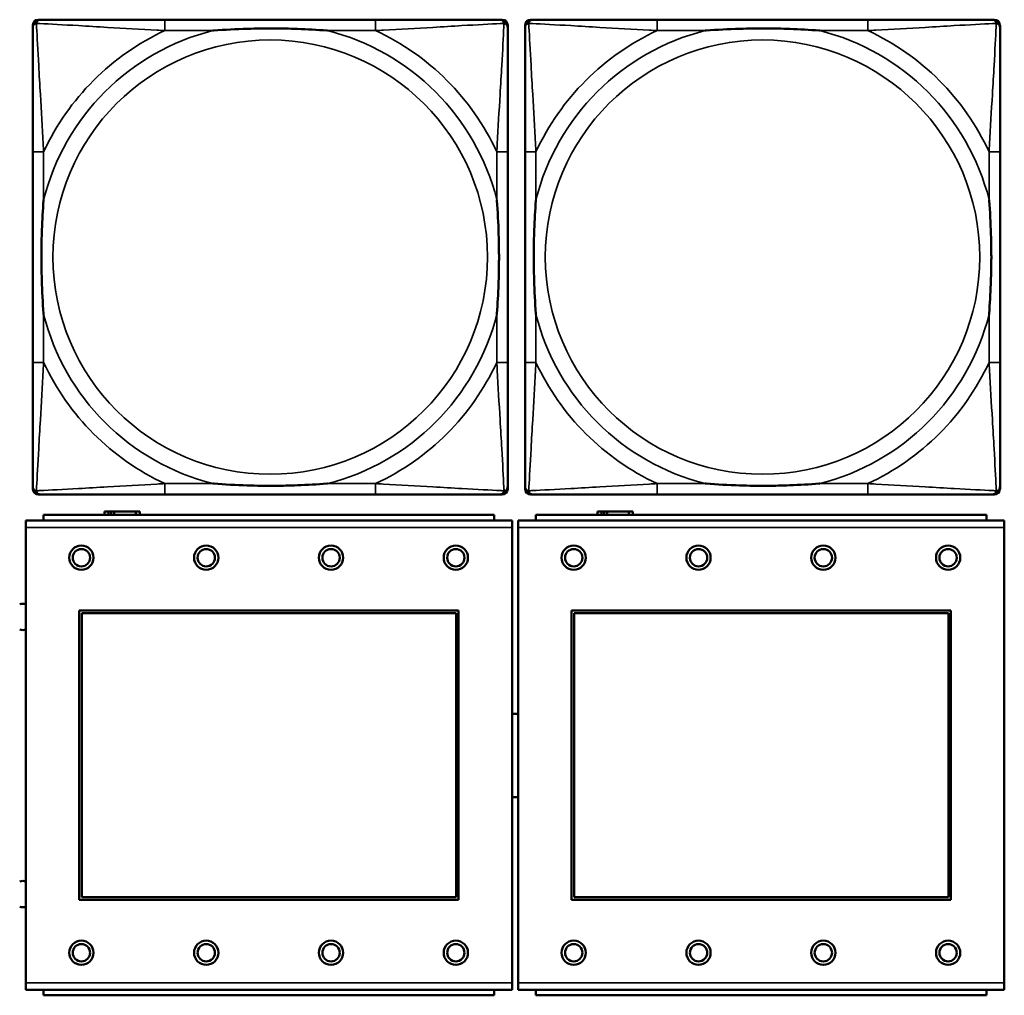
# Model space of a CAD drawing. Header units: inches. Extents: x 1.9 to 64.4, y 1.6 to 69.2.
# Tile 83 of 256: x 26.7 to 28.1, y 51.6 to 53. Entities that reach past the tile are written whole.
import ezdxf

# ---------------------------------------------------------------- set-up
doc = ezdxf.new("R2010")
doc.units = ezdxf.units.IN
doc.header["$MEASUREMENT"] = 0
doc.layers.add('Visible (ANSI)', color=7, linetype='Continuous', lineweight=50)
doc.layers.add('Visible Narrow (ANSI)', color=7, linetype='Continuous', lineweight=35)

msp = doc.modelspace()

# ---------------------------------------------------------------- linework, layer by layer
at = {"layer": 'Visible (ANSI)'}
for p, q in [((26.7151, 53.026), (26.719, 53.026)), ((27.2017, 53.026), (26.8977, 53.026)), ((27.3804, 53.026), (27.3843, 53.026)), ((27.4251, 53.026), (27.429, 53.026)), ((27.9117, 53.026), (27.6077, 53.026)), ((28.0904, 53.026), (28.0943, 53.026)), ((26.7072, 52.3489), (26.7072, 53.0181)), ((27.3922, 53.0181), (27.3922, 53.0142)), ((27.4172, 52.3489), (27.4172, 53.0181)), ((28.1022, 53.0181), (28.1022, 53.0142)), ((26.7072, 52.8355), (26.7072, 52.5315)), ((27.3922, 52.5315), (27.3922, 52.8355)), ((27.4172, 52.8355), (27.4172, 52.5315)), ((28.1022, 52.5315), (28.1022, 52.8355)), ((27.3922, 52.3528), (27.3922, 52.3489)), ((28.1022, 52.3528), (28.1022, 52.3489)), ((27.3843, 52.341), (26.7151, 52.341)), ((26.8977, 52.341), (27.2017, 52.341)), ((28.0943, 52.341), (27.4251, 52.341)), ((27.6077, 52.341), (27.9117, 52.341)), ((26.8164, 52.3166), (26.8106, 52.3166)), ((26.8106, 52.3166), (26.8106, 52.3114)), ((26.8164, 52.3166), (26.8204, 52.3166)), ((26.8164, 52.3114), (26.8164, 52.3166)), ((26.8204, 52.3114), (26.8204, 52.3166)), ((26.8204, 52.3166), (26.8245, 52.3166)), ((26.8245, 52.3166), (26.8245, 52.3114)), ((26.8245, 52.3166), (26.8557, 52.3166)), ((26.8557, 52.3166), (26.8557, 52.3114)), ((26.8616, 52.3166), (26.8557, 52.3166)), ((26.8616, 52.3114), (26.8616, 52.3166)), ((27.5274, 52.3166), (27.5216, 52.3166)), ((27.5216, 52.3166), (27.5216, 52.3114)), ((27.5274, 52.3166), (27.5314, 52.3166)), ((27.5274, 52.3114), (27.5274, 52.3166)), ((27.5314, 52.3114), (27.5314, 52.3166)), ((27.5314, 52.3166), (27.5355, 52.3166)), ((27.5355, 52.3166), (27.5355, 52.3114)), ((27.5355, 52.3166), (27.5667, 52.3166)), ((27.5667, 52.3166), (27.5667, 52.3114)), ((27.5726, 52.3166), (27.5667, 52.3166)), ((27.5726, 52.3114), (27.5726, 52.3166)), ((27.3984, 52.3034), (26.6974, 52.3034)), ((26.6974, 52.2934), (26.6974, 52.3034)), ((27.3729, 52.3114), (26.7229, 52.3114)), ((26.7229, 52.3034), (26.7229, 52.3114)), ((27.3729, 52.3114), (27.3729, 52.3034)), ((27.3984, 52.3034), (27.3984, 52.2934)), ((28.1084, 52.3034), (27.4074, 52.3034)), ((27.4074, 52.2934), (27.4074, 52.3034)), ((28.0829, 52.3114), (27.4329, 52.3114)), ((27.4329, 52.3034), (27.4329, 52.3114)), ((28.0829, 52.3114), (28.0829, 52.3034)), ((28.1084, 52.3034), (28.1084, 52.2934)), ((26.6974, 52.2934), (26.6974, 51.6364)), ((27.3984, 51.6364), (27.3984, 52.2934)), ((27.4074, 52.2934), (27.4074, 51.6364)), ((28.1084, 51.6364), (28.1084, 52.2934)), ((26.7744, 51.7564), (26.7744, 52.1734)), ((26.7744, 52.1734), (27.3214, 52.1734)), ((27.3214, 52.1734), (27.3214, 51.7564)), ((27.4844, 51.7564), (27.4844, 52.1734)), ((27.4844, 52.1734), (28.0314, 52.1734)), ((28.0314, 52.1734), (28.0314, 51.7564)), ((26.778, 52.1698), (27.3178, 52.1698)), ((26.778, 51.76), (26.778, 52.1698)), ((27.3178, 52.1698), (27.3178, 51.76)), ((27.488, 52.1698), (28.0278, 52.1698)), ((27.488, 51.76), (27.488, 52.1698)), ((28.0278, 52.1698), (28.0278, 51.76)), ((27.3178, 51.76), (26.778, 51.76)), ((28.0278, 51.76), (27.488, 51.76)), ((27.3214, 51.7564), (26.7744, 51.7564)), ((28.0314, 51.7564), (27.4844, 51.7564)), ((26.6974, 51.6264), (26.6974, 51.6364)), ((27.3984, 51.6364), (27.3984, 51.6264)), ((27.4074, 51.6264), (27.4074, 51.6364)), ((28.1084, 51.6364), (28.1084, 51.6264)), ((26.6974, 51.6264), (27.3984, 51.6264)), ((26.7229, 51.6264), (26.7229, 51.6184)), ((27.3729, 51.6184), (26.7229, 51.6184)), ((27.3729, 51.6184), (27.3729, 51.6264)), ((27.4074, 51.6264), (28.1084, 51.6264)), ((27.4329, 51.6264), (27.4329, 51.6184)), ((28.0829, 51.6184), (27.4329, 51.6184)), ((28.0829, 51.6184), (28.0829, 51.6264))]:
    msp.add_line(p, q, dxfattribs=at)
for centre, radius in [((26.7774, 52.2498), 0.0175), ((26.7774, 52.2498), 0.0125), ((26.9574, 52.2498), 0.0175), ((26.9574, 52.2498), 0.0125), ((27.1374, 52.2498), 0.0175), ((27.1374, 52.2498), 0.0125), ((27.3174, 52.2498), 0.0175), ((27.3174, 52.2498), 0.0125), ((27.4874, 52.2498), 0.0175), ((27.4874, 52.2498), 0.0125), ((27.6674, 52.2498), 0.0175), ((27.6674, 52.2498), 0.0125), ((27.8474, 52.2498), 0.0175), ((27.8474, 52.2498), 0.0125), ((28.0274, 52.2498), 0.0175), ((28.0274, 52.2498), 0.0125), ((26.7774, 51.6798), 0.0175), ((26.7774, 51.6798), 0.0125), ((26.9574, 51.6798), 0.0175), ((26.9574, 51.6798), 0.0125), ((27.1374, 51.6798), 0.0175), ((27.1374, 51.6798), 0.0125), ((27.3174, 51.6798), 0.0175), ((27.3174, 51.6798), 0.0125), ((27.4874, 51.6798), 0.0175), ((27.4874, 51.6798), 0.0125), ((27.6674, 51.6798), 0.0175), ((27.6674, 51.6798), 0.0125), ((27.8474, 51.6798), 0.0175), ((27.8474, 51.6798), 0.0125), ((28.0274, 51.6798), 0.0175), ((28.0274, 51.6798), 0.0125)]:
    msp.add_circle(centre, radius, dxfattribs=at)
for centre, radius, start, end in [((26.7151, 53.0181), 0.00787, 90, 180), ((26.719, 53.0142), 0.0118, 90, 180), ((27.3804, 53.0142), 0.0118, 0, 90), ((27.3843, 53.0181), 0.00787, 0, 90), ((27.4251, 53.0181), 0.00787, 90, 180), ((27.429, 53.0142), 0.0118, 90, 180), ((28.0904, 53.0142), 0.0118, 0, 90), ((28.0943, 53.0181), 0.00787, 0, 90), ((26.719, 52.3528), 0.0118, 180, 270), ((26.7151, 52.3489), 0.00787, 180, 270), ((27.3804, 52.3528), 0.0118, 270, 360), ((27.3843, 52.3489), 0.00787, 270, 0), ((27.429, 52.3528), 0.0118, 180, 270), ((27.4251, 52.3489), 0.00787, 180, 270), ((28.0904, 52.3528), 0.0118, 270, 360), ((28.0943, 52.3489), 0.00787, 270, 0), ((26.6932, 52.1644), 0.019, 77.2601, 104.6645), ((26.6932, 52.1644), 0.019, 255.3355, 282.7399), ((27.4031, 51.9644), 0.06, 85.9286, 94.5311), ((27.4031, 51.9644), 0.06, 265.4689, 274.0714), ((26.6932, 51.7644), 0.019, 77.2601, 104.6645), ((26.6932, 51.7644), 0.019, 255.3355, 282.7399)]:
    msp.add_arc(centre, radius, start, end, dxfattribs=at)
for points, knots in [([(26.8977, 53.026), (26.8942, 53.026), (26.8906, 53.026), (26.887, 53.026), (26.8538, 53.026), (26.8201, 53.026), (26.7892, 53.026), (26.7623, 53.026), (26.7367, 53.026), (26.7233, 53.026), (26.7217, 53.026), (26.7202, 53.026), (26.719, 53.026)], [0, 0, 0, 0, 0.0272471, 0.0272471, 0.0272471, 0.2790553, 0.2790553, 0.2790553, 0.4988354, 0.4988354, 0.4988354, 0.5252205, 0.5252205, 0.5252205, 0.5252205]), ([(27.3804, 53.026), (27.3655, 53.026), (27.3239, 53.026), (27.2833, 53.026), (27.2567, 53.026), (27.2289, 53.026), (27.2017, 53.026)], [-0.5252205, -0.5252205, -0.5252205, -0.5252205, -0.20743, -0.20743, -0.20743, 0, 0, 0, 0]), ([(27.6077, 53.026), (27.6042, 53.026), (27.6006, 53.026), (27.597, 53.026), (27.5638, 53.026), (27.5301, 53.026), (27.4992, 53.026), (27.4723, 53.026), (27.4467, 53.026), (27.4333, 53.026), (27.4317, 53.026), (27.4302, 53.026), (27.429, 53.026)], [0, 0, 0, 0, 0.0272471, 0.0272471, 0.0272471, 0.2790553, 0.2790553, 0.2790553, 0.4988354, 0.4988354, 0.4988354, 0.5252205, 0.5252205, 0.5252205, 0.5252205]), ([(28.0904, 53.026), (28.0755, 53.026), (28.0339, 53.026), (27.9933, 53.026), (27.9667, 53.026), (27.9389, 53.026), (27.9117, 53.026)], [-0.5252205, -0.5252205, -0.5252205, -0.5252205, -0.20743, -0.20743, -0.20743, 0, 0, 0, 0]), ([(26.7072, 53.0142), (26.7072, 52.9993), (26.7072, 52.9577), (26.7072, 52.9171), (26.7072, 52.8905), (26.7072, 52.8627), (26.7072, 52.8355)], [-0.5252205, -0.5252205, -0.5252205, -0.5252205, -0.20743, -0.20743, -0.20743, 0, 0, 0, 0]), ([(26.967, 53.0103), (26.9674, 53.0103), (26.9678, 53.0103), (26.9843, 53.0116), (27.0004, 53.0124), (27.0234, 53.0131), (27.0301, 53.0133), (27.0392, 53.0134), (27.0417, 53.0134), (27.0458, 53.0134), (27.0474, 53.0134), (27.0505, 53.0134), (27.052, 53.0134), (27.0556, 53.0134), (27.0577, 53.0134), (27.0638, 53.0134), (27.068, 53.0133), (27.0777, 53.0131), (27.0833, 53.0129), (27.1031, 53.0122), (27.1171, 53.0114), (27.1316, 53.0103), (27.132, 53.0103), (27.1325, 53.0103)], [-0.416114, -0.416114, -0.416114, -0.416114, -0.4127691, -0.4127691, -0.2896446, -0.2896446, -0.2388934, -0.2388934, -0.2201881, -0.2201881, -0.2080204, -0.2080204, -0.196499, -0.196499, -0.1809939, -0.1809939, -0.149741, -0.149741, -0.1073162, -0.1073162, 0, 0, 0.0033356, 0.0033356, 0.0033356, 0.0033356]), ([(27.3922, 52.8355), (27.3922, 52.839), (27.3922, 52.8426), (27.3922, 52.8462), (27.3922, 52.8794), (27.3922, 52.9131), (27.3922, 52.944), (27.3922, 52.9709), (27.3922, 52.9965), (27.3922, 53.0099), (27.3922, 53.0115), (27.3922, 53.013), (27.3922, 53.0142)], [0, 0, 0, 0, 0.0272471, 0.0272471, 0.0272471, 0.2790553, 0.2790553, 0.2790553, 0.4988354, 0.4988354, 0.4988354, 0.5252205, 0.5252205, 0.5252205, 0.5252205]), ([(27.4172, 53.0142), (27.4172, 52.9993), (27.4172, 52.9577), (27.4172, 52.9171), (27.4172, 52.8905), (27.4172, 52.8627), (27.4172, 52.8355)], [-0.5252205, -0.5252205, -0.5252205, -0.5252205, -0.20743, -0.20743, -0.20743, 0, 0, 0, 0]), ([(27.677, 53.0103), (27.6774, 53.0103), (27.6778, 53.0103), (27.6943, 53.0116), (27.7104, 53.0124), (27.7334, 53.0131), (27.7401, 53.0133), (27.7492, 53.0134), (27.7517, 53.0134), (27.7558, 53.0134), (27.7574, 53.0134), (27.7605, 53.0134), (27.762, 53.0134), (27.7656, 53.0134), (27.7677, 53.0134), (27.7738, 53.0134), (27.778, 53.0133), (27.7877, 53.0131), (27.7933, 53.0129), (27.8131, 53.0122), (27.8271, 53.0114), (27.8416, 53.0103), (27.842, 53.0103), (27.8425, 53.0103)], [-0.416114, -0.416114, -0.416114, -0.416114, -0.4127691, -0.4127691, -0.2896446, -0.2896446, -0.2388934, -0.2388934, -0.2201881, -0.2201881, -0.2080204, -0.2080204, -0.196499, -0.196499, -0.1809939, -0.1809939, -0.149741, -0.149741, -0.1073162, -0.1073162, 0, 0, 0.0033356, 0.0033356, 0.0033356, 0.0033356]), ([(28.1022, 52.8355), (28.1022, 52.839), (28.1022, 52.8426), (28.1022, 52.8462), (28.1022, 52.8794), (28.1022, 52.9131), (28.1022, 52.944), (28.1022, 52.9709), (28.1022, 52.9965), (28.1022, 53.0099), (28.1022, 53.0115), (28.1022, 53.013), (28.1022, 53.0142)], [0, 0, 0, 0, 0.0272471, 0.0272471, 0.0272471, 0.2790553, 0.2790553, 0.2790553, 0.4988354, 0.4988354, 0.4988354, 0.5252205, 0.5252205, 0.5252205, 0.5252205]), ([(26.7229, 52.6008), (26.7229, 52.6012), (26.7229, 52.6016), (26.7216, 52.6181), (26.7208, 52.6342), (26.7201, 52.6571), (26.7199, 52.6638), (26.7198, 52.673), (26.7198, 52.6755), (26.7198, 52.6796), (26.7198, 52.6812), (26.7198, 52.6843), (26.7198, 52.6858), (26.7198, 52.6894), (26.7198, 52.6915), (26.7198, 52.6976), (26.7199, 52.7018), (26.7201, 52.7115), (26.7203, 52.7171), (26.721, 52.7369), (26.7218, 52.7509), (26.7229, 52.7654), (26.7229, 52.7658), (26.7229, 52.7662)], [-0.416114, -0.416114, -0.416114, -0.416114, -0.4127691, -0.4127691, -0.2896446, -0.2896446, -0.2388934, -0.2388934, -0.2201881, -0.2201881, -0.2080204, -0.2080204, -0.196499, -0.196499, -0.1809939, -0.1809939, -0.149741, -0.149741, -0.1073162, -0.1073162, 0, 0, 0.0033356, 0.0033356, 0.0033356, 0.0033356]), ([(27.3765, 52.7662), (27.3765, 52.7658), (27.3765, 52.7654), (27.3778, 52.7489), (27.3786, 52.7328), (27.3794, 52.7099), (27.3795, 52.7032), (27.3796, 52.694), (27.3796, 52.6915), (27.3796, 52.6874), (27.3797, 52.6858), (27.3797, 52.6827), (27.3797, 52.6812), (27.3796, 52.6776), (27.3796, 52.6756), (27.3796, 52.6694), (27.3795, 52.6652), (27.3793, 52.6555), (27.3791, 52.6499), (27.3784, 52.6302), (27.3776, 52.6161), (27.3765, 52.6016), (27.3765, 52.6012), (27.3765, 52.6008)], [-0.416114, -0.416114, -0.416114, -0.416114, -0.4127691, -0.4127691, -0.2896446, -0.2896446, -0.2388934, -0.2388934, -0.2201881, -0.2201881, -0.2080204, -0.2080204, -0.196499, -0.196499, -0.1809939, -0.1809939, -0.149741, -0.149741, -0.1073162, -0.1073162, 0, 0, 0.0033356, 0.0033356, 0.0033356, 0.0033356]), ([(27.4329, 52.6008), (27.4329, 52.6012), (27.4329, 52.6016), (27.4316, 52.6181), (27.4308, 52.6342), (27.4301, 52.6571), (27.4299, 52.6638), (27.4298, 52.673), (27.4298, 52.6755), (27.4298, 52.6796), (27.4298, 52.6812), (27.4298, 52.6843), (27.4298, 52.6858), (27.4298, 52.6894), (27.4298, 52.6915), (27.4298, 52.6976), (27.4299, 52.7018), (27.4301, 52.7115), (27.4303, 52.7171), (27.431, 52.7369), (27.4318, 52.7509), (27.4329, 52.7654), (27.4329, 52.7658), (27.4329, 52.7662)], [-0.416114, -0.416114, -0.416114, -0.416114, -0.4127691, -0.4127691, -0.2896446, -0.2896446, -0.2388934, -0.2388934, -0.2201881, -0.2201881, -0.2080204, -0.2080204, -0.196499, -0.196499, -0.1809939, -0.1809939, -0.149741, -0.149741, -0.1073162, -0.1073162, 0, 0, 0.0033356, 0.0033356, 0.0033356, 0.0033356]), ([(28.0865, 52.7662), (28.0865, 52.7658), (28.0865, 52.7654), (28.0878, 52.7489), (28.0886, 52.7328), (28.0894, 52.7099), (28.0895, 52.7032), (28.0896, 52.694), (28.0896, 52.6915), (28.0896, 52.6874), (28.0897, 52.6858), (28.0897, 52.6827), (28.0897, 52.6812), (28.0896, 52.6776), (28.0896, 52.6756), (28.0896, 52.6694), (28.0895, 52.6652), (28.0893, 52.6555), (28.0891, 52.6499), (28.0884, 52.6302), (28.0876, 52.6161), (28.0865, 52.6016), (28.0865, 52.6012), (28.0865, 52.6008)], [-0.416114, -0.416114, -0.416114, -0.416114, -0.4127691, -0.4127691, -0.2896446, -0.2896446, -0.2388934, -0.2388934, -0.2201881, -0.2201881, -0.2080204, -0.2080204, -0.196499, -0.196499, -0.1809939, -0.1809939, -0.149741, -0.149741, -0.1073162, -0.1073162, 0, 0, 0.0033356, 0.0033356, 0.0033356, 0.0033356]), ([(26.7072, 52.5315), (26.7072, 52.5043), (26.7072, 52.4765), (26.7072, 52.4499), (26.7072, 52.4093), (26.7072, 52.3677), (26.7072, 52.3528)], [3.9382945, 3.9382945, 3.9382945, 3.9382945, 4.1457245, 4.1457245, 4.1457245, 4.463515, 4.463515, 4.463515, 4.463515]), ([(27.3922, 52.3528), (27.3922, 52.3677), (27.3922, 52.4093), (27.3922, 52.4499), (27.3922, 52.4765), (27.3922, 52.5043), (27.3922, 52.5315)], [-0.5252205, -0.5252205, -0.5252205, -0.5252205, -0.20743, -0.20743, -0.20743, 0, 0, 0, 0]), ([(27.4172, 52.5315), (27.4172, 52.5043), (27.4172, 52.4765), (27.4172, 52.4499), (27.4172, 52.4093), (27.4172, 52.3677), (27.4172, 52.3528)], [3.9382945, 3.9382945, 3.9382945, 3.9382945, 4.1457245, 4.1457245, 4.1457245, 4.463515, 4.463515, 4.463515, 4.463515]), ([(28.1022, 52.3528), (28.1022, 52.3677), (28.1022, 52.4093), (28.1022, 52.4499), (28.1022, 52.4765), (28.1022, 52.5043), (28.1022, 52.5315)], [-0.5252205, -0.5252205, -0.5252205, -0.5252205, -0.20743, -0.20743, -0.20743, 0, 0, 0, 0]), ([(27.1325, 52.3567), (27.132, 52.3567), (27.1316, 52.3567), (27.1171, 52.3556), (27.1031, 52.3548), (27.0833, 52.3541), (27.0777, 52.3539), (27.068, 52.3537), (27.0638, 52.3536), (27.0577, 52.3536), (27.0556, 52.3536), (27.052, 52.3536), (27.0505, 52.3536), (27.0474, 52.3536), (27.0458, 52.3536), (27.0417, 52.3536), (27.0392, 52.3536), (27.0301, 52.3537), (27.0234, 52.3539), (27.0004, 52.3546), (26.9843, 52.3554), (26.9678, 52.3567), (26.9674, 52.3567), (26.967, 52.3567)], [-0.4149464, -0.4149464, -0.4149464, -0.4149464, -0.41162, -0.41162, -0.3046026, -0.3046026, -0.2622958, -0.2622958, -0.23113, -0.23113, -0.215668, -0.215668, -0.2041787, -0.2041787, -0.1920448, -0.1920448, -0.1733916, -0.1733916, -0.1227817, -0.1227817, 0, 0, 0.0033356, 0.0033356, 0.0033356, 0.0033356]), ([(27.8425, 52.3567), (27.842, 52.3567), (27.8416, 52.3567), (27.8271, 52.3556), (27.8131, 52.3548), (27.7933, 52.3541), (27.7877, 52.3539), (27.778, 52.3537), (27.7738, 52.3536), (27.7677, 52.3536), (27.7656, 52.3536), (27.762, 52.3536), (27.7605, 52.3536), (27.7574, 52.3536), (27.7558, 52.3536), (27.7517, 52.3536), (27.7492, 52.3536), (27.7401, 52.3537), (27.7334, 52.3539), (27.7104, 52.3546), (27.6943, 52.3554), (27.6778, 52.3567), (27.6774, 52.3567), (27.677, 52.3567)], [-0.4149464, -0.4149464, -0.4149464, -0.4149464, -0.41162, -0.41162, -0.3046026, -0.3046026, -0.2622958, -0.2622958, -0.23113, -0.23113, -0.215668, -0.215668, -0.2041787, -0.2041787, -0.1920448, -0.1920448, -0.1733916, -0.1733916, -0.1227817, -0.1227817, 0, 0, 0.0033356, 0.0033356, 0.0033356, 0.0033356]), ([(26.719, 52.341), (26.7339, 52.341), (26.7755, 52.341), (26.8161, 52.341), (26.8427, 52.341), (26.8705, 52.341), (26.8977, 52.341)], [-0.5252205, -0.5252205, -0.5252205, -0.5252205, -0.20743, -0.20743, -0.20743, 0, 0, 0, 0]), ([(27.2017, 52.341), (27.2289, 52.341), (27.2567, 52.341), (27.2833, 52.341), (27.3239, 52.341), (27.3655, 52.341), (27.3804, 52.341)], [3.9382945, 3.9382945, 3.9382945, 3.9382945, 4.1457245, 4.1457245, 4.1457245, 4.463515, 4.463515, 4.463515, 4.463515]), ([(27.429, 52.341), (27.4439, 52.341), (27.4855, 52.341), (27.5261, 52.341), (27.5527, 52.341), (27.5805, 52.341), (27.6077, 52.341)], [-0.5252205, -0.5252205, -0.5252205, -0.5252205, -0.20743, -0.20743, -0.20743, 0, 0, 0, 0]), ([(27.9117, 52.341), (27.9389, 52.341), (27.9667, 52.341), (27.9933, 52.341), (28.0339, 52.341), (28.0755, 52.341), (28.0904, 52.341)], [3.9382945, 3.9382945, 3.9382945, 3.9382945, 4.1457245, 4.1457245, 4.1457245, 4.463515, 4.463515, 4.463515, 4.463515])]:
    msp.add_open_spline(points, degree=3, knots=knots, dxfattribs=at)
at = {"layer": 'Visible Narrow (ANSI)'}
for p, q in [((26.8977, 53.026), (26.8977, 53.0103)), ((27.2017, 53.026), (27.2017, 53.0103)), ((27.6077, 53.026), (27.6077, 53.0103)), ((27.9117, 53.026), (27.9117, 53.0103)), ((26.8977, 53.0103), (26.967, 53.0103)), ((27.1325, 53.0103), (27.2017, 53.0103)), ((27.6077, 53.0103), (27.677, 53.0103)), ((27.8425, 53.0103), (27.9117, 53.0103)), ((26.7229, 52.8355), (26.7072, 52.8355)), ((26.7229, 52.7662), (26.7229, 52.8355)), ((27.3922, 52.8355), (27.3765, 52.8355)), ((27.3765, 52.8355), (27.3765, 52.7662)), ((27.4329, 52.8355), (27.4172, 52.8355)), ((27.4329, 52.7662), (27.4329, 52.8355)), ((28.1022, 52.8355), (28.0865, 52.8355)), ((28.0865, 52.8355), (28.0865, 52.7662)), ((26.7229, 52.5315), (26.7229, 52.6008)), ((27.3765, 52.6008), (27.3765, 52.5315)), ((27.4329, 52.5315), (27.4329, 52.6008)), ((28.0865, 52.6008), (28.0865, 52.5315)), ((26.7229, 52.5315), (26.7072, 52.5315)), ((27.3922, 52.5315), (27.3765, 52.5315)), ((27.4329, 52.5315), (27.4172, 52.5315)), ((28.1022, 52.5315), (28.0865, 52.5315)), ((26.8977, 52.3567), (26.8977, 52.341)), ((26.967, 52.3567), (26.8977, 52.3567)), ((27.2017, 52.3567), (27.1325, 52.3567)), ((27.2017, 52.3567), (27.2017, 52.341)), ((27.6077, 52.3567), (27.6077, 52.341)), ((27.677, 52.3567), (27.6077, 52.3567)), ((27.9117, 52.3567), (27.8425, 52.3567)), ((27.9117, 52.3567), (27.9117, 52.341)), ((26.6974, 52.2934), (27.3984, 52.2934)), ((27.4074, 52.2934), (28.1084, 52.2934)), ((27.3984, 51.6364), (26.6974, 51.6364)), ((28.1084, 51.6364), (27.4074, 51.6364))]:
    msp.add_line(p, q, dxfattribs=at)
for centre in [(27.0497, 52.6835), (27.7597, 52.6835)]:
    msp.add_circle(centre, 0.3133, dxfattribs=at)
for centre, radius, start, end in [((27.0497, 52.6835), 0.3371, 104.2103, 165.7897), ((27.0497, 52.6835), 0.3604, 114.9407, 155.0593), ((27.0497, 52.6835), 0.3371, 14.2103, 75.7897), ((27.0497, 52.6835), 0.3604, 24.9407, 65.0593), ((27.7597, 52.6835), 0.3371, 104.2103, 165.7897), ((27.7597, 52.6835), 0.3604, 114.9407, 155.0593), ((27.7597, 52.6835), 0.3371, 14.2103, 75.7897), ((27.7597, 52.6835), 0.3604, 24.9407, 65.0593), ((27.0497, 52.6835), 0.3371, 194.2103, 255.7897), ((27.0497, 52.6835), 0.3371, 284.2103, 345.7897), ((27.7597, 52.6835), 0.3371, 194.2103, 255.7897), ((27.7597, 52.6835), 0.3371, 284.2103, 345.7897), ((27.0497, 52.6835), 0.3604, 204.9407, 245.0593), ((27.0497, 52.6835), 0.3604, 294.9407, 335.0593), ((27.7597, 52.6835), 0.3604, 204.9407, 245.0593), ((27.7597, 52.6835), 0.3604, 294.9407, 335.0593)]:
    msp.add_arc(centre, radius, start, end, dxfattribs=at)
for points, knots in [([(26.7125, 53.0207), (26.7127, 53.0213), (26.7129, 53.0219), (26.7134, 53.0229), (26.7137, 53.0234), (26.7143, 53.0241), (26.7146, 53.0244), (26.715, 53.0247), (26.7151, 53.0248), (26.7155, 53.0251), (26.7158, 53.0252), (26.7164, 53.0255), (26.7168, 53.0257), (26.7178, 53.0259), (26.7184, 53.026), (26.719, 53.026)], [-0.00012419, -0.00012419, -0.00012419, -0.00012419, 0.00449537, 0.00449537, 0.00977487, 0.00977487, 0.01307456, 0.01307456, 0.0147244, 0.0147244, 0.01736415, 0.01736415, 0.02158775, 0.02158775, 0.02627331, 0.02627331, 0.02627331, 0.02627331]), ([(27.3804, 53.026), (27.381, 53.026), (27.3816, 53.0259), (27.3826, 53.0257), (27.383, 53.0255), (27.3837, 53.0252), (27.3839, 53.0251), (27.3843, 53.0248), (27.3844, 53.0247), (27.3848, 53.0244), (27.3851, 53.0241), (27.3857, 53.0234), (27.386, 53.0229), (27.3865, 53.0219), (27.3868, 53.0213), (27.3869, 53.0207)], [-0.02627331, -0.02627331, -0.02627331, -0.02627331, -0.02158775, -0.02158775, -0.01736415, -0.01736415, -0.0147244, -0.0147244, -0.01307456, -0.01307456, -0.00977487, -0.00977487, -0.00449537, -0.00449537, 0.00012419, 0.00012419, 0.00012419, 0.00012419]), ([(27.4225, 53.0207), (27.4227, 53.0213), (27.4229, 53.0219), (27.4234, 53.0229), (27.4237, 53.0234), (27.4243, 53.0241), (27.4246, 53.0244), (27.425, 53.0247), (27.4251, 53.0248), (27.4255, 53.0251), (27.4258, 53.0252), (27.4264, 53.0255), (27.4268, 53.0257), (27.4278, 53.0259), (27.4284, 53.026), (27.429, 53.026)], [-0.00012419, -0.00012419, -0.00012419, -0.00012419, 0.00449537, 0.00449537, 0.00977487, 0.00977487, 0.01307456, 0.01307456, 0.0147244, 0.0147244, 0.01736415, 0.01736415, 0.02158775, 0.02158775, 0.02627331, 0.02627331, 0.02627331, 0.02627331]), ([(28.0904, 53.026), (28.091, 53.026), (28.0916, 53.0259), (28.0926, 53.0257), (28.093, 53.0255), (28.0937, 53.0252), (28.0939, 53.0251), (28.0943, 53.0248), (28.0944, 53.0247), (28.0948, 53.0244), (28.0951, 53.0241), (28.0957, 53.0234), (28.096, 53.0229), (28.0965, 53.0219), (28.0968, 53.0213), (28.0969, 53.0207)], [-0.02627331, -0.02627331, -0.02627331, -0.02627331, -0.02158775, -0.02158775, -0.01736415, -0.01736415, -0.0147244, -0.0147244, -0.01307456, -0.01307456, -0.00977487, -0.00977487, -0.00449537, -0.00449537, 0.00012419, 0.00012419, 0.00012419, 0.00012419]), ([(26.7072, 53.0142), (26.7072, 53.0148), (26.7073, 53.0154), (26.7075, 53.0164), (26.7077, 53.0168), (26.708, 53.0175), (26.7081, 53.0177), (26.7084, 53.0181), (26.7085, 53.0182), (26.7088, 53.0186), (26.7091, 53.0189), (26.7098, 53.0195), (26.7103, 53.0198), (26.7114, 53.0203), (26.7119, 53.0206), (26.7125, 53.0207)], [-0.02627331, -0.02627331, -0.02627331, -0.02627331, -0.02158775, -0.02158775, -0.01736415, -0.01736415, -0.0147244, -0.0147244, -0.01307456, -0.01307456, -0.00977487, -0.00977487, -0.00449537, -0.00449537, 0.00012419, 0.00012419, 0.00012419, 0.00012419]), ([(26.7229, 52.8355), (26.7227, 52.8392), (26.7225, 52.843), (26.721, 52.8703), (26.7196, 52.8945), (26.7174, 52.9324), (26.7166, 52.9464), (26.7146, 52.9816), (26.7135, 53.0018), (26.7127, 53.0172), (26.7126, 53.019), (26.7125, 53.0207)], [0, 0, 0, 0, 0.0278591, 0.0278591, 0.201273, 0.201273, 0.3066357, 0.3066357, 0.475216, 0.475216, 0.5007189, 0.5007189, 0.5007189, 0.5007189]), ([(26.7125, 53.0207), (26.7142, 53.0206), (26.716, 53.0205), (26.7314, 53.0197), (26.7516, 53.0187), (26.7868, 53.0167), (26.8008, 53.0158), (26.8387, 53.0136), (26.8629, 53.0122), (26.8902, 53.0107), (26.894, 53.0105), (26.8977, 53.0103)], [-0.5007189, -0.5007189, -0.5007189, -0.5007189, -0.475216, -0.475216, -0.3066357, -0.3066357, -0.201273, -0.201273, -0.0278591, -0.0278591, 0, 0, 0, 0]), ([(27.2017, 53.0103), (27.2054, 53.0105), (27.2092, 53.0107), (27.2365, 53.0122), (27.2607, 53.0136), (27.2986, 53.0158), (27.3126, 53.0167), (27.3479, 53.0187), (27.368, 53.0197), (27.3834, 53.0205), (27.3852, 53.0206), (27.3869, 53.0207)], [0, 0, 0, 0, 0.0278591, 0.0278591, 0.201273, 0.201273, 0.3066357, 0.3066357, 0.475216, 0.475216, 0.5007189, 0.5007189, 0.5007189, 0.5007189]), ([(27.3869, 53.0207), (27.3869, 53.019), (27.3868, 53.0172), (27.3859, 53.0018), (27.3849, 52.9816), (27.3829, 52.9464), (27.382, 52.9324), (27.3798, 52.8945), (27.3784, 52.8703), (27.3769, 52.843), (27.3767, 52.8392), (27.3765, 52.8355)], [-0.5007189, -0.5007189, -0.5007189, -0.5007189, -0.475216, -0.475216, -0.3066357, -0.3066357, -0.201273, -0.201273, -0.0278591, -0.0278591, 0, 0, 0, 0]), ([(27.3869, 53.0207), (27.3875, 53.0206), (27.3881, 53.0203), (27.3891, 53.0198), (27.3896, 53.0195), (27.3903, 53.0189), (27.3906, 53.0186), (27.3909, 53.0182), (27.391, 53.0181), (27.3913, 53.0177), (27.3914, 53.0175), (27.3917, 53.0168), (27.3919, 53.0164), (27.3922, 53.0154), (27.3922, 53.0148), (27.3922, 53.0142)], [-0.00012419, -0.00012419, -0.00012419, -0.00012419, 0.00449537, 0.00449537, 0.00977487, 0.00977487, 0.01307456, 0.01307456, 0.0147244, 0.0147244, 0.01736415, 0.01736415, 0.02158775, 0.02158775, 0.02627331, 0.02627331, 0.02627331, 0.02627331]), ([(27.4172, 53.0142), (27.4172, 53.0148), (27.4173, 53.0154), (27.4175, 53.0164), (27.4177, 53.0168), (27.418, 53.0175), (27.4181, 53.0177), (27.4184, 53.0181), (27.4185, 53.0182), (27.4188, 53.0186), (27.4191, 53.0189), (27.4198, 53.0195), (27.4203, 53.0198), (27.4214, 53.0203), (27.4219, 53.0206), (27.4225, 53.0207)], [-0.02627331, -0.02627331, -0.02627331, -0.02627331, -0.02158775, -0.02158775, -0.01736415, -0.01736415, -0.0147244, -0.0147244, -0.01307456, -0.01307456, -0.00977487, -0.00977487, -0.00449537, -0.00449537, 0.00012419, 0.00012419, 0.00012419, 0.00012419]), ([(27.4329, 52.8355), (27.4327, 52.8392), (27.4325, 52.843), (27.431, 52.8703), (27.4296, 52.8945), (27.4274, 52.9324), (27.4266, 52.9464), (27.4246, 52.9816), (27.4235, 53.0018), (27.4227, 53.0172), (27.4226, 53.019), (27.4225, 53.0207)], [0, 0, 0, 0, 0.0278591, 0.0278591, 0.201273, 0.201273, 0.3066357, 0.3066357, 0.475216, 0.475216, 0.5007189, 0.5007189, 0.5007189, 0.5007189]), ([(27.4225, 53.0207), (27.4242, 53.0206), (27.426, 53.0205), (27.4414, 53.0197), (27.4616, 53.0187), (27.4968, 53.0167), (27.5108, 53.0158), (27.5487, 53.0136), (27.5729, 53.0122), (27.6002, 53.0107), (27.604, 53.0105), (27.6077, 53.0103)], [-0.5007189, -0.5007189, -0.5007189, -0.5007189, -0.475216, -0.475216, -0.3066357, -0.3066357, -0.201273, -0.201273, -0.0278591, -0.0278591, 0, 0, 0, 0]), ([(27.9117, 53.0103), (27.9154, 53.0105), (27.9192, 53.0107), (27.9465, 53.0122), (27.9707, 53.0136), (28.0086, 53.0158), (28.0226, 53.0167), (28.0579, 53.0187), (28.078, 53.0197), (28.0934, 53.0205), (28.0952, 53.0206), (28.0969, 53.0207)], [0, 0, 0, 0, 0.0278591, 0.0278591, 0.201273, 0.201273, 0.3066357, 0.3066357, 0.475216, 0.475216, 0.5007189, 0.5007189, 0.5007189, 0.5007189]), ([(28.0969, 53.0207), (28.0969, 53.019), (28.0968, 53.0172), (28.0959, 53.0018), (28.0949, 52.9816), (28.0929, 52.9464), (28.092, 52.9324), (28.0898, 52.8945), (28.0884, 52.8703), (28.0869, 52.843), (28.0867, 52.8392), (28.0865, 52.8355)], [-0.5007189, -0.5007189, -0.5007189, -0.5007189, -0.475216, -0.475216, -0.3066357, -0.3066357, -0.201273, -0.201273, -0.0278591, -0.0278591, 0, 0, 0, 0]), ([(28.0969, 53.0207), (28.0975, 53.0206), (28.0981, 53.0203), (28.0991, 53.0198), (28.0996, 53.0195), (28.1003, 53.0189), (28.1006, 53.0186), (28.1009, 53.0182), (28.101, 53.0181), (28.1013, 53.0177), (28.1014, 53.0175), (28.1017, 53.0168), (28.1019, 53.0164), (28.1022, 53.0154), (28.1022, 53.0148), (28.1022, 53.0142)], [-0.00012419, -0.00012419, -0.00012419, -0.00012419, 0.00449537, 0.00449537, 0.00977487, 0.00977487, 0.01307456, 0.01307456, 0.0147244, 0.0147244, 0.01736415, 0.01736415, 0.02158775, 0.02158775, 0.02627331, 0.02627331, 0.02627331, 0.02627331]), ([(26.7125, 52.3463), (26.7126, 52.348), (26.7127, 52.3498), (26.7135, 52.3652), (26.7146, 52.3854), (26.7166, 52.4206), (26.7174, 52.4346), (26.7196, 52.4725), (26.721, 52.4967), (26.7225, 52.524), (26.7227, 52.5278), (26.7229, 52.5315)], [-4.4390134, -4.4390134, -4.4390134, -4.4390134, -4.4135105, -4.4135105, -4.2449302, -4.2449302, -4.1395675, -4.1395675, -3.9661536, -3.9661536, -3.9382945, -3.9382945, -3.9382945, -3.9382945]), ([(27.3765, 52.5315), (27.3767, 52.5278), (27.3769, 52.524), (27.3784, 52.4967), (27.3798, 52.4725), (27.382, 52.4346), (27.3829, 52.4206), (27.3849, 52.3854), (27.3859, 52.3652), (27.3868, 52.3498), (27.3869, 52.348), (27.3869, 52.3463)], [0, 0, 0, 0, 0.0278591, 0.0278591, 0.201273, 0.201273, 0.3066357, 0.3066357, 0.475216, 0.475216, 0.5007189, 0.5007189, 0.5007189, 0.5007189]), ([(27.4225, 52.3463), (27.4226, 52.348), (27.4227, 52.3498), (27.4235, 52.3652), (27.4246, 52.3854), (27.4266, 52.4206), (27.4274, 52.4346), (27.4296, 52.4725), (27.431, 52.4967), (27.4325, 52.524), (27.4327, 52.5278), (27.4329, 52.5315)], [-4.4390134, -4.4390134, -4.4390134, -4.4390134, -4.4135105, -4.4135105, -4.2449302, -4.2449302, -4.1395675, -4.1395675, -3.9661536, -3.9661536, -3.9382945, -3.9382945, -3.9382945, -3.9382945]), ([(28.0865, 52.5315), (28.0867, 52.5278), (28.0869, 52.524), (28.0884, 52.4967), (28.0898, 52.4725), (28.092, 52.4346), (28.0929, 52.4206), (28.0949, 52.3854), (28.0959, 52.3652), (28.0968, 52.3498), (28.0969, 52.348), (28.0969, 52.3463)], [0, 0, 0, 0, 0.0278591, 0.0278591, 0.201273, 0.201273, 0.3066357, 0.3066357, 0.475216, 0.475216, 0.5007189, 0.5007189, 0.5007189, 0.5007189]), ([(26.8977, 52.3567), (26.894, 52.3565), (26.8902, 52.3563), (26.8629, 52.3548), (26.8387, 52.3534), (26.8008, 52.3512), (26.7868, 52.3503), (26.7516, 52.3484), (26.7314, 52.3473), (26.716, 52.3465), (26.7142, 52.3464), (26.7125, 52.3463)], [0, 0, 0, 0, 0.0278591, 0.0278591, 0.201273, 0.201273, 0.3066357, 0.3066357, 0.475216, 0.475216, 0.5007189, 0.5007189, 0.5007189, 0.5007189]), ([(27.3869, 52.3463), (27.3852, 52.3464), (27.3834, 52.3465), (27.368, 52.3473), (27.3479, 52.3484), (27.3126, 52.3503), (27.2986, 52.3512), (27.2607, 52.3534), (27.2365, 52.3548), (27.2092, 52.3563), (27.2054, 52.3565), (27.2017, 52.3567)], [-4.4390134, -4.4390134, -4.4390134, -4.4390134, -4.4135105, -4.4135105, -4.2449302, -4.2449302, -4.1395675, -4.1395675, -3.9661536, -3.9661536, -3.9382945, -3.9382945, -3.9382945, -3.9382945]), ([(27.6077, 52.3567), (27.604, 52.3565), (27.6002, 52.3563), (27.5729, 52.3548), (27.5487, 52.3534), (27.5108, 52.3512), (27.4968, 52.3503), (27.4616, 52.3484), (27.4414, 52.3473), (27.426, 52.3465), (27.4242, 52.3464), (27.4225, 52.3463)], [0, 0, 0, 0, 0.0278591, 0.0278591, 0.201273, 0.201273, 0.3066357, 0.3066357, 0.475216, 0.475216, 0.5007189, 0.5007189, 0.5007189, 0.5007189]), ([(28.0969, 52.3463), (28.0952, 52.3464), (28.0934, 52.3465), (28.078, 52.3473), (28.0579, 52.3484), (28.0226, 52.3503), (28.0086, 52.3512), (27.9707, 52.3534), (27.9465, 52.3548), (27.9192, 52.3563), (27.9154, 52.3565), (27.9117, 52.3567)], [-4.4390134, -4.4390134, -4.4390134, -4.4390134, -4.4135105, -4.4135105, -4.2449302, -4.2449302, -4.1395675, -4.1395675, -3.9661536, -3.9661536, -3.9382945, -3.9382945, -3.9382945, -3.9382945]), ([(26.7125, 52.3463), (26.7119, 52.3464), (26.7114, 52.3467), (26.7103, 52.3472), (26.7098, 52.3475), (26.7091, 52.3481), (26.7088, 52.3484), (26.7085, 52.3488), (26.7084, 52.3489), (26.7081, 52.3493), (26.708, 52.3495), (26.7077, 52.3502), (26.7075, 52.3506), (26.7073, 52.3516), (26.7072, 52.3522), (26.7072, 52.3528)], [-0.00012419, -0.00012419, -0.00012419, -0.00012419, 0.00449537, 0.00449537, 0.00977487, 0.00977487, 0.01307456, 0.01307456, 0.0147244, 0.0147244, 0.01736415, 0.01736415, 0.02158775, 0.02158775, 0.02627331, 0.02627331, 0.02627331, 0.02627331]), ([(26.719, 52.341), (26.7184, 52.341), (26.7178, 52.3411), (26.7168, 52.3413), (26.7164, 52.3415), (26.7158, 52.3418), (26.7155, 52.3419), (26.7151, 52.3422), (26.715, 52.3423), (26.7146, 52.3426), (26.7143, 52.3429), (26.7137, 52.3436), (26.7134, 52.3441), (26.7129, 52.3451), (26.7127, 52.3457), (26.7125, 52.3463)], [-0.02627331, -0.02627331, -0.02627331, -0.02627331, -0.02158775, -0.02158775, -0.01736415, -0.01736415, -0.0147244, -0.0147244, -0.01307456, -0.01307456, -0.00977487, -0.00977487, -0.00449537, -0.00449537, 0.00012419, 0.00012419, 0.00012419, 0.00012419]), ([(27.3869, 52.3463), (27.3868, 52.3457), (27.3865, 52.3451), (27.386, 52.3441), (27.3857, 52.3436), (27.3851, 52.3429), (27.3848, 52.3426), (27.3844, 52.3423), (27.3843, 52.3422), (27.3839, 52.3419), (27.3837, 52.3418), (27.383, 52.3415), (27.3826, 52.3413), (27.3816, 52.3411), (27.381, 52.341), (27.3804, 52.341)], [-0.00012419, -0.00012419, -0.00012419, -0.00012419, 0.00449537, 0.00449537, 0.00977487, 0.00977487, 0.01307456, 0.01307456, 0.0147244, 0.0147244, 0.01736415, 0.01736415, 0.02158775, 0.02158775, 0.02627331, 0.02627331, 0.02627331, 0.02627331]), ([(27.3922, 52.3528), (27.3922, 52.3522), (27.3922, 52.3516), (27.3919, 52.3506), (27.3917, 52.3502), (27.3914, 52.3495), (27.3913, 52.3493), (27.391, 52.3489), (27.3909, 52.3488), (27.3906, 52.3484), (27.3903, 52.3481), (27.3896, 52.3475), (27.3891, 52.3472), (27.3881, 52.3467), (27.3875, 52.3464), (27.3869, 52.3463)], [-0.02627331, -0.02627331, -0.02627331, -0.02627331, -0.02158775, -0.02158775, -0.01736415, -0.01736415, -0.0147244, -0.0147244, -0.01307456, -0.01307456, -0.00977487, -0.00977487, -0.00449537, -0.00449537, 0.00012419, 0.00012419, 0.00012419, 0.00012419]), ([(27.4225, 52.3463), (27.4219, 52.3464), (27.4214, 52.3467), (27.4203, 52.3472), (27.4198, 52.3475), (27.4191, 52.3481), (27.4188, 52.3484), (27.4185, 52.3488), (27.4184, 52.3489), (27.4181, 52.3493), (27.418, 52.3495), (27.4177, 52.3502), (27.4175, 52.3506), (27.4173, 52.3516), (27.4172, 52.3522), (27.4172, 52.3528)], [-0.00012419, -0.00012419, -0.00012419, -0.00012419, 0.00449537, 0.00449537, 0.00977487, 0.00977487, 0.01307456, 0.01307456, 0.0147244, 0.0147244, 0.01736415, 0.01736415, 0.02158775, 0.02158775, 0.02627331, 0.02627331, 0.02627331, 0.02627331]), ([(27.429, 52.341), (27.4284, 52.341), (27.4278, 52.3411), (27.4268, 52.3413), (27.4264, 52.3415), (27.4258, 52.3418), (27.4255, 52.3419), (27.4251, 52.3422), (27.425, 52.3423), (27.4246, 52.3426), (27.4243, 52.3429), (27.4237, 52.3436), (27.4234, 52.3441), (27.4229, 52.3451), (27.4227, 52.3457), (27.4225, 52.3463)], [-0.02627331, -0.02627331, -0.02627331, -0.02627331, -0.02158775, -0.02158775, -0.01736415, -0.01736415, -0.0147244, -0.0147244, -0.01307456, -0.01307456, -0.00977487, -0.00977487, -0.00449537, -0.00449537, 0.00012419, 0.00012419, 0.00012419, 0.00012419]), ([(28.0969, 52.3463), (28.0968, 52.3457), (28.0965, 52.3451), (28.096, 52.3441), (28.0957, 52.3436), (28.0951, 52.3429), (28.0948, 52.3426), (28.0944, 52.3423), (28.0943, 52.3422), (28.0939, 52.3419), (28.0937, 52.3418), (28.093, 52.3415), (28.0926, 52.3413), (28.0916, 52.3411), (28.091, 52.341), (28.0904, 52.341)], [-0.00012419, -0.00012419, -0.00012419, -0.00012419, 0.00449537, 0.00449537, 0.00977487, 0.00977487, 0.01307456, 0.01307456, 0.0147244, 0.0147244, 0.01736415, 0.01736415, 0.02158775, 0.02158775, 0.02627331, 0.02627331, 0.02627331, 0.02627331]), ([(28.1022, 52.3528), (28.1022, 52.3522), (28.1022, 52.3516), (28.1019, 52.3506), (28.1017, 52.3502), (28.1014, 52.3495), (28.1013, 52.3493), (28.101, 52.3489), (28.1009, 52.3488), (28.1006, 52.3484), (28.1003, 52.3481), (28.0996, 52.3475), (28.0991, 52.3472), (28.0981, 52.3467), (28.0975, 52.3464), (28.0969, 52.3463)], [-0.02627331, -0.02627331, -0.02627331, -0.02627331, -0.02158775, -0.02158775, -0.01736415, -0.01736415, -0.0147244, -0.0147244, -0.01307456, -0.01307456, -0.00977487, -0.00977487, -0.00449537, -0.00449537, 0.00012419, 0.00012419, 0.00012419, 0.00012419])]:
    msp.add_open_spline(points, degree=3, knots=knots, dxfattribs=at)

doc.saveas('drawing.dxf')
